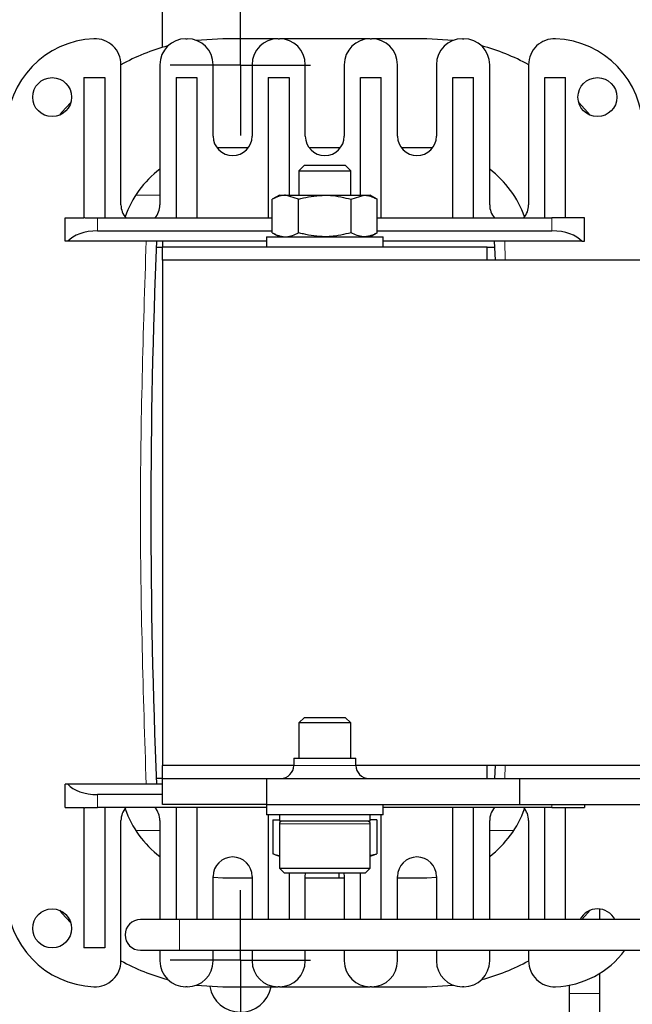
# Model space of a CAD drawing. Header units: millimetres. Extents: x 5 to 418, y 2 to 292.
# Tile 4 of 43: x 62 to 85, y 85 to 123. Entities that reach past the tile are written whole.
import ezdxf

# ---------------------------------------------------------------- set-up
doc = ezdxf.new("R2010")
doc.units = ezdxf.units.MM
doc.layers.add('SLD-0', color=7, linetype='Continuous')
doc.styles.add('SLDTEXTSTYLE0', font='TXT', dxfattribs={"width": 0.605})
doc.dimstyles.new('SLDDIMSTYLE0', dxfattribs={"dimtxt": 3.5, "dimasz": 3.302, "dimexe": 0, "dimexo": 0.0625, "dimgap": 0.875, "dimtad": 1, "dimlfac": 2, "dimrnd": 1e-09, "dimzin": 12, "dimdsep": 46, "dimtxsty": 'SLDTEXTSTYLE0', "dimsah": 1, "dimcen": 0.09, "dimadec": 0, "dimazin": 3, "dimtfac": 1, "dimtofl": 0, "dimtmove": 0, "dimatfit": 3, "dimfxl": 1, "dimfrac": 2, "dimtolj": 1, "dimtzin": 12, "dimarcsym": 0})

# ---------------------------------------------------------------- blocks, each defined once
blk = doc.blocks.new('_D_6')
at = {"layer": 'SLD-0', "color": 7}
for p, q in [((70.158, 85.864), (70.158, 73.539)), ((126.658, 85.864), (126.658, 73.539)), ((70.158, 74.539), (126.658, 74.539))]:
    blk.add_line(p, q, dxfattribs=at)
for points in [[(70.158, 74.539), (73.46, 74.031), (73.46, 75.047)], [(126.658, 74.539), (123.356, 75.047), (123.356, 74.031)]]:
    blk.add_solid(points, dxfattribs=at)
at = {"layer": 'SLD-0', "color": 7, "insert": (94.398, 79.05), "char_height": 3.5, "attachment_point": 1, "style": 'SLDTEXTSTYLE0'}
blk.add_mtext('113', dxfattribs=at)
blk = doc.blocks.new('SW_CENTERMARKSYMBOL_0')
at = {"layer": 'SLD-0', "color": 0}
for p, q in [((0, 1.5), (0, 2.7)), ((0, 0), (0, 1.5)), ((-1.5, 0), (-2.7, 0)), ((0, 0), (-1.5, 0)), ((0, 0), (0, -1.5)), ((0, 0), (1.5, 0)), ((1.5, 0), (2.7, 0)), ((0, -1.5), (0, -2.7))]:
    blk.add_line(p, q, dxfattribs=at)
blk = doc.blocks.new('SW_CENTERMARKSYMBOL_5')
at = {"layer": 'SLD-0', "color": 0}
for p, q in [((0, 1.5), (0, 2.7)), ((0, 0), (0, 1.5)), ((-1.5, 0), (-2.7, 0)), ((0, 0), (-1.5, 0)), ((0, 0), (0, -1.5)), ((0, 0), (1.5, 0)), ((1.5, 0), (2.7, 0)), ((0, -1.5), (0, -2.7))]:
    blk.add_line(p, q, dxfattribs=at)
blk = doc.blocks.new('SW_CENTERMARKSYMBOL_8')
at = {"layer": 'SLD-0', "color": 0}
for p, q in [((0, 1.5), (0, 2.7)), ((0, 0), (0, 1.5)), ((-1.5, 0), (-2.7, 0)), ((0, 0), (-1.5, 0)), ((0, 0), (0, -1.5)), ((0, 0), (1.5, 0)), ((1.5, 0), (2.7, 0)), ((0, -1.5), (0, -2.7))]:
    blk.add_line(p, q, dxfattribs=at)

msp = doc.modelspace()

# ---------------------------------------------------------------- linework, layer by layer
at = {"color": 7, "linetype": 'Continuous', "lineweight": 25}
for p, q in [((67.1585, 121.8025), (67.1585, 147.614)), ((68.0585, 122.139), (68.1085, 122.139)), ((69.4835, 122.139), (68.4606, 122.0749)), ((71.6085, 122.139), (69.4835, 122.139)), ((71.6085, 122.139), (71.6585, 122.139)), ((75.1585, 122.139), (71.6585, 122.139)), ((75.1585, 122.139), (75.2085, 122.139)), ((77.3335, 122.139), (75.2085, 122.139)), ((78.3564, 122.0749), (77.3335, 122.139)), ((78.7085, 122.139), (78.7585, 122.139)), ((65.5585, 115.739), (65.5585, 121.137)), ((67.0585, 121.139), (67.0585, 115.739)), ((69.1085, 118.389), (69.1085, 121.139)), ((70.6085, 121.139), (70.6085, 118.389)), ((72.6585, 118.389), (72.6585, 121.139)), ((74.1585, 121.139), (74.1585, 118.389)), ((76.2085, 118.389), (76.2085, 121.139)), ((77.7085, 121.139), (77.7085, 118.389)), ((79.7585, 115.739), (79.7585, 121.139)), ((81.2585, 121.137), (81.2585, 115.739)), ((64.1335, 120.639), (64.1335, 115.2833)), ((64.1335, 120.639), (64.9335, 120.639)), ((64.9335, 120.639), (64.9335, 115.239)), ((67.6835, 120.639), (67.6835, 115.239)), ((67.6835, 120.639), (68.4835, 120.639)), ((68.4835, 120.639), (68.4835, 115.239)), ((71.2335, 120.639), (72.0335, 120.639)), ((71.2335, 120.639), (71.2335, 115.239)), ((72.0335, 120.639), (72.0335, 116.114)), ((74.7835, 116.114), (74.7835, 120.639)), ((74.7835, 120.639), (75.5835, 120.639)), ((75.5835, 115.239), (75.5835, 120.639)), ((78.3335, 120.639), (79.1335, 120.639)), ((78.3335, 115.239), (78.3335, 120.639)), ((79.1335, 115.239), (79.1335, 120.639)), ((81.8835, 120.639), (82.6835, 120.639)), ((81.8835, 115.239), (81.8835, 120.639)), ((82.6835, 115.2833), (82.6835, 120.639)), ((69.4835, 117.939), (69.2631, 117.9329)), ((70.4585, 117.939), (69.4835, 117.939)), ((74.0085, 117.939), (72.8085, 117.939)), ((77.3335, 117.939), (76.3585, 117.939)), ((77.5539, 117.9329), (77.3335, 117.939)), ((72.6232, 117.264), (72.4085, 117.0492)), ((72.6232, 117.264), (74.1937, 117.264)), ((74.4085, 117.0492), (74.1937, 117.264)), ((72.4085, 117.0492), (72.4085, 116.114)), ((72.4085, 117.0492), (74.4085, 117.0492)), ((74.4085, 116.114), (74.4085, 117.0492)), ((71.6585, 116.114), (71.3878, 115.9577)), ((71.6585, 116.114), (71.8929, 116.114)), ((72.3981, 115.9577), (71.8929, 116.114)), ((71.8929, 116.114), (73.4085, 116.114)), ((73.4085, 116.114), (74.924, 116.114)), ((74.4188, 115.9577), (74.924, 116.114)), ((74.924, 116.114), (75.1585, 116.114)), ((75.4292, 115.9577), (75.1585, 116.114)), ((71.3878, 114.6703), (71.3878, 115.9577)), ((72.3981, 114.6703), (72.3981, 115.9577)), ((74.4188, 114.6703), (74.4188, 115.9577)), ((75.4292, 114.6703), (75.4292, 115.9577)), ((63.4085, 115.239), (64.1335, 115.239)), ((63.4085, 114.339), (63.4085, 115.239)), ((64.1335, 115.2833), (64.1335, 115.239)), ((64.1686, 115.239), (64.6585, 115.239)), ((64.6585, 115.239), (71.3878, 115.239)), ((75.4292, 115.239), (82.1585, 115.239)), ((82.6484, 115.239), (82.1585, 115.239)), ((82.6835, 115.239), (82.6835, 115.2833)), ((83.4085, 115.239), (82.6835, 115.239)), ((83.4085, 114.339), (83.4085, 115.239)), ((64.6585, 114.739), (71.3878, 114.739)), ((71.1585, 114.514), (71.1585, 114.114)), ((71.1585, 114.514), (75.6585, 114.514)), ((71.3878, 114.6703), (71.6585, 114.514)), ((75.1585, 114.514), (75.4292, 114.6703)), ((75.4292, 114.739), (82.1585, 114.739)), ((75.6585, 114.114), (75.6585, 114.514)), ((63.5128, 114.339), (63.4085, 114.339)), ((71.1585, 114.339), (63.5128, 114.339)), ((66.9206, 114.114), (67.1585, 114.114)), ((67.1585, 114.339), (67.1585, 114.114)), ((67.1585, 113.614), (67.1585, 114.114)), ((79.6585, 114.114), (67.1585, 114.114)), ((83.3041, 114.339), (75.6585, 114.339)), ((79.6585, 114.114), (79.9464, 114.114)), ((79.6585, 113.614), (79.6585, 114.114)), ((79.9369, 114.339), (79.9666, 113.614)), ((83.3041, 114.339), (83.4085, 114.339)), ((67.1585, 113.614), (67.1585, 94.164)), ((99.2835, 113.614), (67.1585, 113.614)), ((72.6232, 96.014), (72.4085, 95.7992)), ((72.6232, 96.014), (73.0318, 96.014)), ((73.0318, 96.014), (74.1937, 96.014)), ((74.4085, 95.7992), (74.1937, 96.014)), ((72.4085, 95.7992), (72.4085, 94.439)), ((72.9288, 95.7992), (72.4085, 95.7992)), ((74.4085, 95.7992), (72.9288, 95.7992)), ((74.4085, 94.439), (74.4085, 95.7992)), ((72.2135, 94.439), (72.2135, 94.164)), ((72.2135, 94.439), (74.6035, 94.439)), ((74.6035, 94.164), (74.6035, 94.439)), ((67.1585, 93.664), (67.1585, 94.164)), ((72.2135, 94.164), (67.1585, 94.164)), ((87.5335, 94.164), (74.6035, 94.164)), ((79.6585, 93.664), (79.6585, 94.164)), ((79.9666, 94.164), (79.9464, 93.664)), ((67.1585, 93.664), (66.9206, 93.664)), ((67.1585, 92.664), (67.1585, 93.664)), ((67.1585, 93.664), (71.1585, 93.664)), ((71.1585, 93.664), (71.1585, 92.664)), ((71.1585, 93.664), (80.9085, 93.664)), ((80.9085, 93.664), (80.9085, 92.664)), ((80.9085, 93.664), (87.5335, 93.664)), ((63.4085, 92.539), (63.4085, 93.439)), ((63.5128, 93.439), (63.4085, 93.439)), ((67.1585, 93.439), (63.5128, 93.439)), ((67.1585, 93.039), (64.6585, 93.039)), ((63.4085, 92.539), (64.1335, 92.539)), ((64.1335, 92.539), (64.1335, 92.4947)), ((64.1335, 92.4947), (64.1335, 87.139)), ((64.1686, 92.539), (64.6585, 92.539)), ((71.1585, 92.539), (64.6585, 92.539)), ((64.9335, 92.539), (64.9335, 87.139)), ((71.1585, 92.664), (67.1585, 92.664)), ((67.6835, 92.539), (67.6835, 88.229)), ((68.4835, 92.539), (68.4835, 88.229)), ((71.1585, 92.664), (71.1585, 92.264)), ((71.1585, 92.664), (80.9085, 92.664)), ((75.6585, 92.264), (75.6585, 92.664)), ((82.1585, 92.539), (75.6585, 92.539)), ((78.3335, 88.229), (78.3335, 92.539)), ((79.1335, 88.229), (79.1335, 92.539)), ((80.9085, 92.664), (87.1585, 92.664)), ((81.8835, 88.229), (81.8835, 92.539)), ((82.1585, 92.539), (82.6484, 92.539)), ((82.6835, 92.539), (83.4085, 92.539)), ((82.6835, 92.4947), (82.6835, 92.539)), ((82.6835, 88.229), (82.6835, 92.4947)), ((83.4085, 92.664), (83.4085, 92.539)), ((75.6585, 92.264), (71.1585, 92.264)), ((71.2335, 92.264), (71.2335, 88.229)), ((71.6585, 92.264), (71.6585, 92.014)), ((75.1585, 92.014), (75.1585, 92.264)), ((75.5835, 88.229), (75.5835, 92.264)), ((65.5585, 86.641), (65.5585, 92.039)), ((67.0585, 92.039), (67.0585, 88.229)), ((71.4032, 92.064), (71.4032, 90.7625)), ((71.4032, 92.064), (71.6585, 92.064)), ((73.4085, 92.014), (71.6585, 92.014)), ((71.6585, 91.914), (71.6585, 90.214)), ((75.1585, 92.014), (73.4085, 92.014)), ((75.4138, 92.064), (75.1585, 92.064)), ((75.1585, 90.214), (75.1585, 91.914)), ((75.4138, 92.064), (75.4138, 90.7625)), ((79.7585, 88.229), (79.7585, 92.039)), ((81.2585, 92.039), (81.2585, 88.229)), ((71.5081, 90.7187), (71.6585, 90.664)), ((75.1585, 90.664), (75.3089, 90.7187)), ((71.6585, 90.214), (71.8585, 90.014)), ((71.6585, 90.214), (72.5691, 90.214)), ((72.5691, 90.214), (75.1585, 90.214)), ((74.9585, 90.014), (75.1585, 90.214)), ((69.1085, 88.229), (69.1085, 89.889)), ((69.1085, 89.8566), (69.4835, 89.839)), ((69.4835, 89.839), (70.6085, 89.839)), ((70.6085, 89.889), (70.6085, 88.229)), ((72.665, 90.014), (71.8585, 90.014)), ((72.0335, 90.014), (72.0335, 88.229)), ((72.6585, 89.889), (72.669, 90.014)), ((72.6585, 88.229), (72.6585, 89.889)), ((72.6585, 89.839), (74.1585, 89.839)), ((74.9585, 90.014), (72.665, 90.014)), ((73.9514, 90.014), (73.9514, 89.839)), ((74.148, 90.014), (74.1585, 89.889)), ((74.1585, 89.889), (74.1585, 88.229)), ((74.7835, 88.229), (74.7835, 90.014)), ((76.2085, 88.229), (76.2085, 89.889)), ((76.2085, 89.839), (77.3335, 89.839)), ((77.3335, 89.839), (77.7085, 89.8566)), ((77.7085, 89.889), (77.7085, 88.229)), ((83.9985, 88.229), (83.9985, 88.6336)), ((67.8085, 88.229), (66.3085, 88.229)), ((87.1585, 88.229), (67.8085, 88.229)), ((64.9335, 87.139), (64.1335, 87.139)), ((66.3085, 87.049), (67.8085, 87.049)), ((67.0585, 87.049), (67.0585, 86.639)), ((67.8085, 87.049), (87.1585, 87.049)), ((69.1085, 86.639), (69.1085, 87.049)), ((70.6085, 87.049), (70.6085, 86.639)), ((72.6585, 86.639), (72.6585, 87.049)), ((74.1585, 87.049), (74.1585, 86.639)), ((76.2085, 86.639), (76.2085, 87.049)), ((77.7085, 87.049), (77.7085, 86.639)), ((79.7585, 86.639), (79.7585, 87.049)), ((81.2585, 87.049), (81.2585, 86.641)), ((83.9985, 85.389), (83.9985, 86.1617)), ((68.4606, 85.703), (69.4835, 85.639)), ((77.3335, 85.639), (78.3564, 85.703)), ((82.8185, 85.7018), (82.8185, 85.389)), ((68.1085, 85.639), (68.0585, 85.639)), ((69.4835, 85.639), (71.6085, 85.639)), ((71.6585, 85.639), (71.6085, 85.639)), ((71.6585, 85.639), (75.1585, 85.639)), ((75.2085, 85.639), (75.1585, 85.639)), ((75.2085, 85.639), (77.3335, 85.639)), ((78.7585, 85.639), (78.7085, 85.639)), ((82.8185, 85.389), (82.8185, 83.889)), ((83.9985, 84.479), (83.9985, 85.389))]:
    msp.add_line(p, q, dxfattribs=at)
at = {"color": 7, "linetype": 'Continuous', "lineweight": 18}
for p, q in [((79.7665, 117.114), (79.7585, 117.114)), ((66.1265, 116.114), (67.0585, 116.114)), ((64.6585, 114.739), (64.6585, 115.239)), ((82.1585, 114.739), (82.1585, 115.239)), ((80.3373, 114.339), (80.3526, 113.614)), ((72.2135, 94.164), (74.6035, 94.164)), ((80.3526, 94.164), (80.342, 93.664)), ((64.6585, 93.039), (64.6585, 92.539)), ((82.1585, 92.539), (82.1585, 92.664)), ((72.5691, 91.914), (71.6585, 91.914)), ((75.1585, 91.914), (72.5691, 91.914)), ((67.0585, 91.664), (66.1265, 91.664)), ((80.6905, 91.664), (79.7585, 91.664)), ((67.8085, 88.229), (67.8085, 87.049)), ((83.9985, 85.389), (82.8185, 85.389))]:
    msp.add_line(p, q, dxfattribs=at)
at = {"color": 7, "linetype": 'Continuous', "lineweight": 25, "flags": 128}
for points in [[(63.6289, 119.6804), (63.2863, 119.3088), (63.1878, 119.1929)], [(83.6292, 119.1929), (83.5306, 119.3088), (83.1881, 119.6804)], [(63.1878, 88.585), (63.2863, 88.4691), (63.6289, 88.0976)], [(83.3141, 88.229), (83.5306, 88.4691), (83.6292, 88.585)]]:
    msp.add_lwpolyline(points, dxfattribs=at)
at = {"color": 7, "linetype": 'Continuous', "lineweight": 25}
for centre in [(62.9085, 119.889), (83.9085, 119.889), (62.9085, 87.889)]:
    msp.add_circle(centre, 0.75, dxfattribs=at)
for centre, radius, start, end in [((64.6585, 118.639), 3.5, 92.29244, 180), ((64.5585, 121.137), 1, 0, 92.29244), ((68.0585, 121.139), 1, 90, 180), ((68.1085, 121.139), 1, 0, 90), ((71.6085, 121.139), 1, 90, 180), ((71.6585, 121.139), 1, 0, 90), ((75.1585, 121.139), 1, 90, 180), ((75.2085, 121.139), 1, 0, 90), ((78.7085, 121.139), 1, 90, 180), ((78.7585, 121.139), 1, 0, 90), ((82.2585, 121.137), 1, 87.70756, 180), ((82.1585, 118.639), 3.5, 0, 87.70756), ((69.4835, 113.939), 8.2, 104.96032, 118.62132), ((77.3335, 113.939), 8.2, 61.37868, 75.03968), ((69.8585, 118.389), 0.75, 180, 0), ((73.4085, 118.389), 0.75, 180, 0), ((76.9585, 118.389), 0.75, 180, 0), ((69.4835, 113.939), 4, 127.31884, 160.40723), ((77.3335, 113.939), 4, 19.59277, 52.68116), ((66.3085, 115.739), 0.75, 180, 221.81031), ((66.3085, 115.739), 0.75, 318.18969, 0), ((80.5085, 115.739), 0.75, 180, 221.81031), ((80.5085, 115.739), 0.75, 318.18969, 0), ((313.2535, 103.889), 246.545, 177.570746, 182.429254), ((71.7135, 94.164), 0.5, 270, 0), ((75.1035, 94.164), 0.5, 180, 270), ((66.3085, 92.039), 0.75, 138.18969, 180), ((69.4835, 93.839), 4, 199.59277, 232.68116), ((66.3085, 92.039), 0.75, 0, 41.81031), ((80.5085, 92.039), 0.75, 138.18969, 180), ((77.3335, 93.839), 4, 307.31884, 340.40723), ((80.5085, 92.039), 0.75, 0, 41.81031), ((71.7585, 91.914), 0.1, 90, 180), ((75.0585, 91.914), 0.1, 0, 90), ((69.8585, 89.889), 0.75, 0, 180), ((76.9585, 89.889), 0.75, 0, 180), ((64.6585, 89.139), 3.5, 180, 267.70756), ((83.9085, 87.889), 0.75, 26.95775, 153.04225), ((66.3085, 87.639), 0.59, 90, 270), ((82.1585, 89.139), 3.5, 272.29244, 323.33446), ((64.5585, 86.641), 1, 267.70756, 0), ((69.4835, 93.839), 8.2, 241.37868, 255.03968), ((68.0585, 86.639), 1, 180, 270), ((68.1085, 86.639), 1, 270, 0), ((71.6085, 86.639), 1, 180, 270), ((71.6585, 86.639), 1, 270, 0), ((75.1585, 86.639), 1, 180, 270), ((75.2085, 86.639), 1, 270, 0), ((78.7085, 86.639), 1, 180, 270), ((78.7585, 86.639), 1, 270, 0), ((77.3335, 93.839), 8.2, 284.96032, 298.62132), ((82.2585, 86.641), 1, 180, 272.29244), ((70.1585, 85.864), 1.2, 190.04646, 349.19308)]:
    msp.add_arc(centre, radius, start, end, dxfattribs=at)
for centre, major_axis, ratio, start_param, end_param in [((64.6585, 118.5074), (0, 3.5526), 0.3518519, 2.7081473, 2.7388768), ((82.1585, 118.5074), (0, 3.5526), 0.3518519, 3.5443085, 3.575038), ((64.6585, 114.0723), (1.25, 0), 0.5333333, 1.5707963, 2.7300758), ((82.1585, 114.0723), (1.25, 0), 0.5333333, 0.4115168, 1.5707963), ((64.6585, 93.7057), (1.25, 0), 0.5333333, 3.5531095, 4.712389), ((64.6585, 89.2706), (0, 3.5526), 0.3518519, 0.4027158, 0.4334453), ((82.1585, 89.2706), (0, 3.5526), 0.3518519, 5.84974, 5.8804695)]:
    msp.add_ellipse(centre, major_axis=major_axis, ratio=ratio, start_param=start_param, end_param=end_param, dxfattribs=at)
for points, knots in [([(71.8929, 116.114), (71.881, 116.1138), (71.8297, 116.1131), (71.7588, 116.1038), (71.6804, 116.0853), (71.6216, 116.0672), (71.5628, 116.0451), (71.5042, 116.0193), (71.4458, 115.9903), (71.4071, 115.9686), (71.3878, 115.9577)], [0, 0, 0, 0, 0.0699963, 0.2999448, 0.4151999, 0.5314595, 0.6478475, 0.7650118, 0.8824667, 1, 1, 1, 1]), ([(72.3981, 115.9577), (72.4597, 115.975), (72.7885, 116.0675), (73.1305, 116.0931), (73.4085, 116.114)], [0, 0, 0, 0, 0.1873629, 1, 1, 1, 1]), ([(73.4085, 116.114), (73.4814, 116.1125), (73.8232, 116.1057), (74.1566, 116.0228), (74.4188, 115.9577)], [0, 0, 0, 0, 0.213336, 1, 1, 1, 1]), ([(74.924, 116.114), (74.936, 116.1138), (74.9676, 116.1134), (75.0188, 116.1088), (75.0776, 116.0993), (75.1563, 116.0806), (75.2347, 116.0536), (75.3127, 116.0193), (75.3712, 115.9903), (75.4099, 115.9686), (75.4292, 115.9577)], [0, 0, 0, 0, 0.0699956, 0.1848074, 0.2997859, 0.4152371, 0.6478511, 0.7650142, 0.8824679, 1, 1, 1, 1]), ([(71.3878, 114.6703), (71.4081, 114.6589), (71.4692, 114.6245), (71.5518, 114.5865), (71.6355, 114.556), (71.699, 114.5376), (71.7633, 114.5242), (71.828, 114.5156), (71.8713, 114.5145), (71.8929, 114.514)], [0, 0, 0, 0, 0.1236497, 0.3712134, 0.4953255, 0.6209961, 0.7468508, 0.8733131, 1, 1, 1, 1]), ([(71.8929, 114.514), (71.9049, 114.5141), (72.0755, 114.5164), (72.2427, 114.5961), (72.3981, 114.6703)], [0, 0, 0, 0, 0.0701742, 1, 1, 1, 1]), ([(73.4085, 114.514), (73.1305, 114.5348), (72.7885, 114.5605), (72.4597, 114.653), (72.3981, 114.6703)], [0, 0, 0, 0, 0.8126371, 1, 1, 1, 1]), ([(74.4188, 114.6703), (74.1566, 114.6051), (73.8232, 114.5223), (73.4814, 114.5154), (73.4085, 114.514)], [0, 0, 0, 0, 0.786664, 1, 1, 1, 1]), ([(74.924, 114.514), (74.9121, 114.5141), (74.7415, 114.5164), (74.5743, 114.5961), (74.4188, 114.6703)], [0, 0, 0, 0, 0.0701742, 1, 1, 1, 1]), ([(75.4292, 114.6703), (75.4089, 114.6589), (75.3478, 114.6245), (75.2652, 114.5865), (75.1815, 114.556), (75.1179, 114.5376), (75.0536, 114.5242), (74.989, 114.5156), (74.9457, 114.5145), (74.924, 114.514)], [0, 0, 0, 0, 0.1235861, 0.3712134, 0.4953255, 0.6209961, 0.7468507, 0.8733131, 1, 1, 1, 1]), ([(71.6585, 90.6775), (71.6553, 90.6779), (71.6192, 90.6825), (71.5504, 90.7034), (71.4685, 90.7328), (71.4195, 90.7551), (71.4032, 90.7625)], [0, 0, 0, 0, 0.0366719, 0.4209677, 0.8068591, 1, 1, 1, 1]), ([(75.1585, 90.7086), (75.1941, 90.712), (75.2799, 90.7202), (75.3644, 90.7469), (75.4138, 90.7625)], [0, 0, 0, 0, 0.4151772, 1, 1, 1, 1]), ([(75.3085, 90.7198), (75.3273, 90.7264), (75.3625, 90.7388), (75.3975, 90.755), (75.4138, 90.7625)], [0, 0, 0, 0, 0.5335115, 1, 1, 1, 1])]:
    msp.add_open_spline(points, degree=3, knots=knots, dxfattribs=at)
at = {"color": 7, "linetype": 'Continuous', "lineweight": 18}
msp.add_open_spline([(66.5297, 93.439), (66.419, 96.9223), (66.1977, 103.889), (66.419, 110.8557), (66.5297, 114.339)], degree=3, dxfattribs=at)

# ---------------------------------------------------------------- block references
at = {"layer": 'SLD-0', "color": 7}
msp.add_blockref('SW_CENTERMARKSYMBOL_8', (70.1585, 121.114), dxfattribs=at)
at = {"layer": 'SLD-0'}
for name in ['SW_CENTERMARKSYMBOL_0', 'SW_CENTERMARKSYMBOL_5']:
    msp.add_blockref(name, (70.1585, 86.664), dxfattribs=at)

# ---------------------------------------------------------------- dimensions: what is measured, and where the dimension line sits
at = {"layer": 'SLD-0', "color": 7}
dim = msp.add_linear_dim(base=(126.6585, 74.5385), p1=(70.1585, 85.864), p2=(126.6585, 85.864), dimstyle='SLDDIMSTYLE0', dxfattribs=at)
dim.commit()
dim.dimension.update_dxf_attribs({"geometry": '_D_6', "text_midpoint": (98.4085, 74.5385), "dimtype": 160})

doc.saveas('drawing.dxf')
